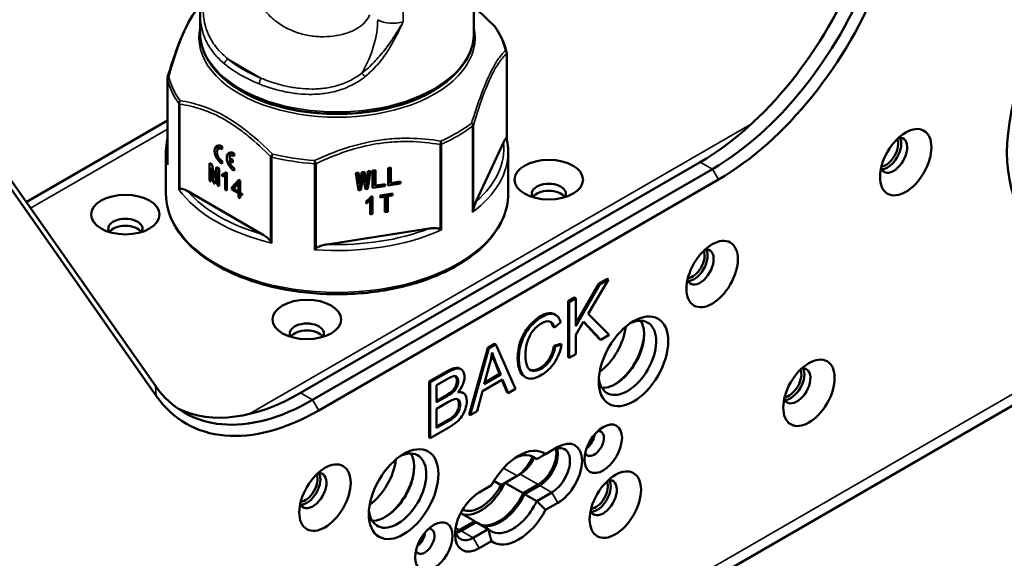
# Paper-space layout 'Sheet_1' of a CAD drawing. Header units: millimetres. Extents: x 0.8 to 58.3, y 0.8 to 58.3.
# Tile 17 of 42: x 47.4 to 51.9, y 10.9 to 13.4. Entities that reach past the tile are written whole.
import ezdxf

# ---------------------------------------------------------------- set-up
doc = ezdxf.new("R2010")
doc.units = ezdxf.units.MM
doc.layers.add('Visible (ISO)', color=7, linetype='Continuous', lineweight=50)
doc.layers.add('Visible Narrow (ISO)', color=7, linetype='Continuous', lineweight=35)

psp = doc.layouts.new('Sheet_1')

# ---------------------------------------------------------------- linework, layer by layer
at = {"layer": 'Visible (ISO)'}
for p, q in [((42.7104, 6.27898), (56.62425, 14.31215)), ((48.23485, 13.43833), (48.23485, 13.34112)), ((49.4947, 13.43833), (49.4947, 13.34112)), ((49.6454, 13.24858), (49.6454, 12.85563)), ((48.08415, 13.13103), (48.08415, 12.73797)), ((48.17876, 13.02279), (48.17876, 13.02279)), ((48.21484, 13.01386), (48.21484, 13.01386)), ((47.4345, 12.56333), (48.08415, 12.93841)), ((49.50549, 12.56654), (49.63112, 12.83722)), ((48.07737, 12.79464), (48.07737, 12.60177)), ((48.31861, 12.8084), (48.33253, 12.81644)), ((48.33584, 12.8067), (48.33584, 12.81875)), ((48.37429, 12.77626), (48.38821, 12.7843)), ((48.39151, 12.77455), (48.39151, 12.78661)), ((49.65218, 12.79464), (49.65218, 12.60177)), ((48.27795, 12.66188), (48.27795, 12.74225)), ((48.27795, 12.74225), (48.29057, 12.73496)), ((48.29952, 12.67669), (48.29057, 12.73496)), ((48.33584, 12.73839), (48.33584, 12.75044)), ((48.38455, 12.75655), (48.36774, 12.76626)), ((48.37832, 12.76015), (48.36774, 12.75405)), ((48.36774, 12.75405), (48.38455, 12.74434)), ((48.38455, 12.74434), (48.38455, 12.75655)), ((50.53618, 12.74704), (48.69667, 11.685)), ((48.28609, 12.71452), (48.29309, 12.71856)), ((48.28691, 12.71405), (48.28609, 12.71452)), ((48.28609, 12.71452), (48.28609, 12.65718)), ((48.28691, 12.71405), (48.29322, 12.7177)), ((48.28691, 12.71405), (48.29667, 12.65108)), ((48.29187, 12.71786), (48.29187, 12.72649)), ((48.30929, 12.72415), (48.30034, 12.67622)), ((48.30319, 12.64732), (48.31295, 12.69901)), ((48.30929, 12.72415), (48.32191, 12.71687)), ((48.31295, 12.69901), (48.32191, 12.70418)), ((48.31377, 12.69854), (48.31295, 12.69901)), ((48.31377, 12.69854), (48.32191, 12.70324)), ((48.31377, 12.64121), (48.31377, 12.69854)), ((48.3175, 12.70164), (48.3205, 12.71768)), ((48.32191, 12.71687), (48.32191, 12.63651)), ((48.33575, 12.68209), (48.33575, 12.69102)), ((48.33575, 12.68209), (48.34967, 12.69013)), ((48.34574, 12.6948), (48.35375, 12.69942)), ((48.35732, 12.69079), (48.34918, 12.68609)), ((48.34967, 12.69013), (48.34967, 12.69706)), ((48.35243, 12.70019), (48.35732, 12.69737)), ((48.35732, 12.69737), (48.35732, 12.61653)), ((48.39151, 12.70624), (48.39151, 12.7183)), ((48.75235, 11.65286), (50.59185, 12.7149)), ((48.95075, 12.6964), (48.96298, 12.6983)), ((48.95075, 12.6964), (48.96298, 12.61699)), ((48.95929, 12.69773), (48.964, 12.65899)), ((48.9691, 12.64802), (48.96298, 12.6983)), ((48.97901, 12.69139), (48.96901, 12.62969)), ((48.97855, 12.7007), (48.97021, 12.64819)), ((48.97855, 12.7007), (48.99078, 12.7026)), ((48.98013, 12.69157), (48.97901, 12.69139)), ((48.98411, 12.68042), (48.97901, 12.69139)), ((48.98522, 12.68059), (48.98013, 12.69157)), ((48.9876, 12.70211), (48.99403, 12.66364)), ((48.99912, 12.65266), (48.99078, 12.7026)), ((49.00635, 12.70501), (49.00023, 12.65283)), ((49.01171, 12.70584), (49.00125, 12.63468)), ((49.00635, 12.6237), (49.01858, 12.7069)), ((49.00635, 12.70501), (49.01858, 12.7069)), ((49.02803, 12.70836), (49.04082, 12.71034)), ((49.02803, 12.628), (49.02803, 12.70836)), ((49.03572, 12.70955), (49.03572, 12.64988)), ((49.04082, 12.71034), (49.04082, 12.6389)), ((49.0992, 12.71937), (49.11198, 12.72135)), ((49.0992, 12.639), (49.0992, 12.71937)), ((49.10689, 12.72056), (49.10689, 12.66089)), ((49.11198, 12.72135), (49.11198, 12.64991)), ((47.36205, 12.66639), (48.02907, 11.71746)), ((48.27795, 12.66188), (48.28609, 12.66658)), ((48.28609, 12.65718), (48.27795, 12.66188)), ((48.29667, 12.65108), (48.30478, 12.65576)), ((48.30319, 12.64732), (48.29667, 12.65108)), ((48.29952, 12.67669), (48.30034, 12.67622)), ((48.30034, 12.67622), (48.30966, 12.6816)), ((48.30826, 12.67416), (48.30731, 12.68025)), ((48.31377, 12.64121), (48.32191, 12.64591)), ((48.34918, 12.62123), (48.34918, 12.68609)), ((48.41267, 12.66541), (48.3797, 12.62946)), ((48.38825, 12.62452), (48.41104, 12.64849)), ((48.39362, 12.63749), (48.41695, 12.66294)), ((48.41877, 12.65295), (48.41104, 12.64849)), ((48.41104, 12.61136), (48.41104, 12.64849)), ((48.41267, 12.66541), (48.41877, 12.66188)), ((48.41877, 12.66188), (48.41877, 12.6069)), ((48.78019, 11.60464), (50.61969, 12.66668)), ((48.9691, 12.64802), (48.964, 12.65899)), ((48.9691, 12.64802), (48.97021, 12.64819)), ((48.9741, 12.61871), (48.98411, 12.68042)), ((48.98522, 12.68059), (48.98411, 12.68042)), ((48.98522, 12.68059), (48.99523, 12.62198)), ((48.99912, 12.65266), (48.99403, 12.66364)), ((48.99912, 12.65266), (49.00023, 12.65283)), ((49.04082, 12.6389), (49.03572, 12.64988)), ((49.04082, 12.6389), (49.08585, 12.64587)), ((49.08585, 12.63694), (49.08199, 12.64527)), ((49.08585, 12.64587), (49.08585, 12.63694)), ((49.11075, 12.65256), (49.0992, 12.65077)), ((49.15702, 12.64795), (49.0992, 12.639)), ((49.11198, 12.64991), (49.10689, 12.66089)), ((49.11198, 12.64991), (49.15702, 12.65688)), ((49.15702, 12.64795), (49.15315, 12.65628)), ((49.15702, 12.65688), (49.15702, 12.64795)), ((47.36578, 12.62033), (48.0328, 11.67139)), ((48.17815, 12.61245), (48.52137, 12.41429)), ((48.32191, 12.63651), (48.31377, 12.64121)), ((48.34918, 12.62123), (48.35732, 12.62593)), ((48.35732, 12.61653), (48.34918, 12.62123)), ((48.3797, 12.62946), (48.39362, 12.63749)), ((48.3797, 12.62147), (48.3797, 12.62946)), ((48.3797, 12.62147), (48.39221, 12.62869)), ((48.41104, 12.60337), (48.3797, 12.62147)), ((48.38825, 12.62452), (48.41104, 12.61136)), ((48.39362, 12.63017), (48.39362, 12.63749)), ((48.41877, 12.61583), (48.41104, 12.61136)), ((48.41104, 12.60337), (48.41877, 12.60784)), ((48.41104, 12.58552), (48.41104, 12.60337)), ((48.41877, 12.61498), (48.41804, 12.6154)), ((48.41877, 12.6069), (48.42854, 12.60126)), ((48.41877, 12.59891), (48.42569, 12.6029)), ((48.42854, 12.59327), (48.41877, 12.59891)), ((48.41877, 12.59891), (48.41877, 12.58105)), ((48.42496, 12.60248), (48.42496, 12.60333)), ((48.42854, 12.60126), (48.42854, 12.59327)), ((48.96901, 12.62969), (48.96121, 12.62848)), ((48.9741, 12.61871), (48.96298, 12.61699)), ((48.9741, 12.61871), (48.96901, 12.62969)), ((49.00125, 12.63468), (48.99327, 12.63344)), ((49.00635, 12.6237), (48.99523, 12.62198)), ((49.00635, 12.6237), (49.00125, 12.63468)), ((49.03959, 12.64155), (49.02803, 12.63976)), ((49.08585, 12.63694), (49.02803, 12.628)), ((49.06306, 12.59347), (49.12032, 12.60233)), ((49.09299, 12.5981), (49.09299, 12.5295)), ((49.09808, 12.58996), (49.09422, 12.59829)), ((49.12032, 12.5934), (49.11646, 12.60173)), ((49.12032, 12.60233), (49.12032, 12.5934)), ((48.41104, 12.58552), (48.41877, 12.58998)), ((48.41877, 12.58105), (48.41104, 12.58552)), ((48.99856, 12.5567), (48.99856, 12.56563)), ((49.01351, 12.57861), (49.01691, 12.57129)), ((49.01691, 12.50643), (49.01691, 12.57129)), ((49.02136, 12.58796), (49.02803, 12.58899)), ((49.02294, 12.5882), (49.02294, 12.51913)), ((49.02803, 12.58899), (49.02803, 12.50815)), ((49.06306, 12.58454), (49.06306, 12.59347)), ((49.0853, 12.58798), (49.06306, 12.58454)), ((49.0853, 12.58798), (49.08143, 12.59631)), ((49.0853, 12.51654), (49.0853, 12.58798)), ((49.12032, 12.5934), (49.09808, 12.58996)), ((49.09808, 12.58996), (49.09808, 12.51852)), ((49.02294, 12.51913), (49.01691, 12.5182)), ((49.02803, 12.50815), (49.01691, 12.50643)), ((49.02803, 12.50815), (49.02294, 12.51913)), ((49.09299, 12.5295), (49.0853, 12.52831)), ((49.09808, 12.51852), (49.0853, 12.51654)), ((49.09808, 12.51852), (49.09299, 12.5295)), ((48.81886, 12.36827), (49.28771, 12.4408)), ((50.11333, 12.20717), (50.0199, 12.04903)), ((50.06781, 12.18732), (50.10776, 12.21039)), ((50.07338, 12.18411), (50.11333, 12.20717)), ((50.11333, 12.20717), (50.10776, 12.21039)), ((50.06781, 12.18732), (49.96278, 12.00557)), ((49.96278, 11.99272), (50.07338, 12.18411)), ((50.07338, 12.18411), (50.06781, 12.18732)), ((49.92774, 12.10645), (49.95721, 12.12347)), ((49.92774, 11.84929), (49.92774, 12.10645)), ((49.93331, 12.10324), (49.92774, 12.10645)), ((49.93331, 12.10324), (49.96278, 12.12025)), ((49.93331, 11.84607), (49.93331, 12.10324)), ((49.96278, 12.12025), (49.95721, 12.12347)), ((49.96278, 12.12025), (49.96278, 11.99272)), ((49.89442, 12.01027), (49.8654, 11.98562)), ((49.86597, 12.04659), (49.87154, 12.04337)), ((49.99924, 12.0143), (49.96278, 11.9522)), ((49.99826, 12.01263), (50.07297, 11.93314)), ((50.07854, 11.92992), (49.99924, 12.0143)), ((50.0199, 12.04903), (50.11743, 11.95238)), ((49.8654, 11.98562), (49.85983, 11.98883)), ((49.96278, 11.9522), (49.96278, 11.86309)), ((50.07854, 11.92992), (50.07297, 11.93314)), ((50.11743, 11.95238), (50.07854, 11.92992)), ((49.55782, 11.89288), (49.47229, 11.58634)), ((49.47786, 11.58312), (49.56339, 11.88967)), ((49.55782, 11.89288), (49.58957, 11.91121)), ((49.56339, 11.88967), (49.55782, 11.89288)), ((49.56339, 11.88967), (49.59514, 11.908)), ((49.59514, 11.908), (49.58957, 11.91121)), ((49.59514, 11.908), (49.68629, 11.70346)), ((49.89265, 11.9106), (49.86318, 11.90218)), ((49.86318, 11.90218), (49.86874, 11.89896)), ((49.86874, 11.89896), (49.89822, 11.90738)), ((49.89822, 11.90738), (49.89265, 11.9106)), ((49.58881, 11.83043), (49.61206, 11.77263)), ((49.61762, 11.76942), (49.59438, 11.82722)), ((49.93331, 11.84607), (49.92774, 11.84929)), ((49.96278, 11.86309), (49.93331, 11.84607)), ((49.28802, 11.73711), (49.37157, 11.78535)), ((49.29358, 11.73389), (49.37714, 11.78213)), ((49.42903, 11.79771), (49.4346, 11.7945)), ((49.56658, 11.81538), (49.54212, 11.72582)), ((49.28802, 11.47994), (49.28802, 11.73711)), ((49.29358, 11.73389), (49.28802, 11.73711)), ((49.36757, 11.74626), (49.32306, 11.72056)), ((49.62674, 11.74696), (49.53361, 11.6932)), ((49.54212, 11.72582), (49.61762, 11.76942)), ((49.54421, 11.73346), (49.61206, 11.77263)), ((49.61762, 11.76942), (49.61206, 11.77263)), ((49.62332, 11.74499), (49.64715, 11.68729)), ((49.65272, 11.68407), (49.62674, 11.74696)), ((49.7282, 11.75923), (49.73377, 11.75602)), ((49.29358, 11.47673), (49.29358, 11.73389)), ((49.32306, 11.72056), (49.32306, 11.64285)), ((49.53361, 11.6932), (49.50915, 11.60119)), ((49.68629, 11.70346), (49.65272, 11.68407)), ((49.32306, 11.64928), (49.36565, 11.67387)), ((49.32306, 11.64285), (49.37121, 11.67066)), ((49.4407, 11.6875), (49.44626, 11.68429)), ((49.65272, 11.68407), (49.64715, 11.68729)), ((49.37456, 11.64224), (49.32306, 11.6125)), ((49.32306, 11.6125), (49.32306, 11.52409)), ((49.50915, 11.60119), (49.47786, 11.58312)), ((49.32306, 11.53052), (49.37294, 11.55932)), ((49.32306, 11.52409), (49.37851, 11.55611)), ((49.47786, 11.58312), (49.47229, 11.58634)), ((49.37851, 11.52576), (49.29358, 11.47673)), ((49.29358, 11.47673), (49.28802, 11.47994)), ((49.88089, 11.4365), (49.82444, 11.4039)), ((49.78346, 11.38024), (49.75562, 11.39632)), ((49.61932, 11.26137), (49.69298, 11.30389)), ((49.6373, 11.27175), (49.7069, 11.31193)), ((49.57544, 11.26014), (49.51899, 11.22755)), ((49.58686, 11.28011), (49.61932, 11.26137)), ((49.6373, 11.27175), (49.72082, 11.22353)), ((49.72082, 11.22353), (49.79042, 11.26371)), ((49.79738, 11.25969), (49.72778, 11.21951)), ((49.72778, 11.21951), (49.78346, 11.18737)), ((49.78346, 11.18737), (49.85305, 11.22755)), ((49.82444, 11.14674), (49.88089, 11.17933)), ((49.49811, 11.09495), (49.4336, 11.13219)), ((49.42851, 11.05477), (49.49811, 11.09495)), ((49.50507, 11.09093), (49.43547, 11.05075)), ((49.49115, 11.0186), (49.56074, 11.05878)), ((49.56074, 11.05879), (49.50507, 11.09093)), ((49.51899, 10.97038), (49.57544, 11.00298))]:
    psp.add_line(p, q, dxfattribs=at)
for centre, start, end in [((49.57467, 13.35857), 35.49637, 44.39165), ((49.62571, 13.24858), 0, 13.04612), ((48.10384, 13.13103), 163.4589, 180)]:
    psp.add_arc(centre, 0.01969, start, end, dxfattribs=at)
for centre, major_axis, ratio, start_param, end_param in [((50.53618, 13.71141), (-0.59055, -1.02286), 0.5773503, 0.7853982, 1.8325957), ((50.59185, 13.67926), (0.59055, 1.02286), 0.5773503, 3.9269908, 4.9741884), ((50.61969, 13.66319), (0.61024, 1.05696), 0.5773503, 3.9269908, 4.9741884), ((52.53235, 13.12804), (-0.41339, -0.71601), 0.5773503, 4.9741884, 7.0685835), ((48.33584, 12.77857), (-0.02461, 0.04262), 0.5773503, 5.4977871, 8.6393798), ((48.34976, 12.78661), (-0.02461, 0.04262), 0.5773503, 0.2867566, 0.8236386), ((49.62523, 12.85349), (0.02017, 0.00214), 0.2170596, 0.0249557, 0.2356285), ((51.42595, 12.77857), (-0.04429, -0.07671), 0.5773503, 5.8794706, 9.8284926), ((51.39115, 12.79866), (0.03937, 0.06819), 0.5773503, 3.535879, 5.888899), ((51.39811, 12.79464), (0.04429, 0.07671), 0.5773503, 3.4612799, 5.963498), ((48.33584, 12.77857), (-0.01722, 0.02983), 0.5773503, 5.4977871, 8.6393798), ((48.34976, 12.78661), (-0.01722, 0.02983), 0.5773503, 6.1060327, 6.2831853), ((48.39151, 12.74643), (-0.02461, 0.04262), 0.5773503, 5.4977871, 8.6393798), ((48.39151, 12.74643), (-0.01722, 0.02983), 0.5773503, 5.4977871, 6.8496969), ((48.40543, 12.75446), (-0.02461, 0.04262), 0.5773503, 0.2867566, 0.8236386), ((48.40543, 12.75446), (-0.01722, 0.02983), 0.5773503, 6.1060327, 6.2831853), ((48.86475, 12.81072), (-0.31494, 0), 0.5773503, 0.0557778, 0.0557808), ((48.86479, 12.81072), (-0.31498, 0), 0.5773503, 0.0557778, 0.0557808), ((48.10432, 12.7359), (0.00323, -0.02741), 0.7264153, 4.5515649, 4.6829362), ((48.39151, 12.74643), (-0.01722, 0.02983), 0.5773503, 1.0042847, 2.3561945), ((48.40543, 12.75446), (-0.02461, 0.04262), 0.5773503, 1.0360134, 1.1856612), ((49.83913, 12.60177), (0.07874, 0), 0.5773503, 5.9218182, 9.7861451), ((48.15529, 12.62609), (0.02007, 0.0064), 0.1496438, 2.3166379, 2.7066497), ((49.83913, 12.56962), (-0.07874, 0), 0.5773503, 3.5029598, 5.9218182), ((49.83913, 12.56962), (0.07874, 0), 0.5773503, 0.3613671, 2.7802255), ((49.47243, 12.52425), (-0.0127, -0.02492), 0.6263892, 1.6044471, 1.9944589), ((47.89042, 12.44104), (0.07874, 0), 0.5773503, 5.9218182, 9.7861451), ((47.89042, 12.4089), (-0.07874, 0), 0.5773503, 3.5029598, 5.9218182), ((47.89042, 12.4089), (0.07874, 0), 0.5773503, 0.3613671, 2.7802255), ((49.33319, 12.44386), (0.01995, -0.01291), 0.0644588, 5.0231395, 5.4131509), ((48.57274, 12.38507), (0.01727, -0.02167), 0.4658993, 4.4527565, 4.8427678), ((48.76294, 12.35565), (-0.0193, -0.0178), 0.277969, 1.190078, 1.5800898), ((50.53511, 12.26424), (-0.04429, -0.07671), 0.5773503, 5.8794706, 9.8284926), ((50.50031, 12.28433), (0.03937, 0.06819), 0.5773503, 3.535879, 5.888899), ((50.50727, 12.28032), (0.04429, 0.07671), 0.5773503, 3.4612799, 5.963498), ((49.48327, 11.18712), (0.37898, 0.86134), 0.2047031, 0.0285909, 0.272241), ((48.31124, 8.45399), (1.53459, 3.55832), 0.0808049, 0.010077, 0.1080996), ((49.48884, 11.1839), (0.37898, 0.86134), 0.2047031, 0.0285909, 0.272241), ((49.65691, 11.46213), (0.1869, 0.55094), 0.1981275, 6.0264799, 6.2918974), ((49.65135, 11.46535), (0.1869, 0.55094), 0.1981275, 6.0264799, 6.2163792), ((50.20104, 11.84635), (-0.0935, -0.16195), 0.5773503, 5.5981834, 10.1097799), ((50.14536, 11.8785), (0.0935, 0.16195), 0.5773503, 3.4439057, 5.9808722), ((48.72558, 11.95886), (0.07874, 0), 0.5773503, 5.9218182, 9.7861451), ((48.72558, 11.92671), (-0.07874, 0), 0.5773503, 3.5029598, 5.9218182), ((48.72558, 11.92671), (0.07874, 0), 0.5773503, 0.3613671, 2.7802255), ((50.92466, 11.47951), (-1.18052, 0.45172), 0.3445961, 6.1934019, 6.3253398), ((50.05489, 11.93073), (-0.09843, -0.17048), 0.5773503, 0.9151708, 2.2264219), ((50.1384, 11.88251), (0.09843, 0.17048), 0.5773503, 3.9523141, 5.4724638), ((50.42176, 12.12079), (-0.67467, -0.32997), 0.4390944, 5.9299032, 6.0716407), ((49.36498, 11.87301), (0.08506, 0.32674), 0.6209235, 4.6976452, 4.8678723), ((51.97246, 16.46689), (2.24148, 4.70913), 0.0870236, 3.0701943, 3.1346732), ((50.98053, 11.71777), (-0.04429, -0.07671), 0.5773503, 5.8794706, 9.8284926), ((50.94573, 11.73786), (0.03937, 0.06819), 0.5773503, 3.535879, 5.888899), ((50.95269, 11.73384), (0.04429, 0.07671), 0.5773503, 3.4612799, 5.963498), ((49.28794, 11.61096), (0.12033, 0.15248), 0.2946493, 5.9258393, 6.21606), ((49.29351, 11.60774), (-0.12033, -0.15248), 0.2946493, 2.7842466, 3.0744674), ((51.97803, 16.46368), (2.24148, 4.70913), 0.0870236, 3.0701943, 3.1663027), ((51.37847, 14.67951), (1.64239, 2.92442), 0.0989076, 3.1770303, 3.306779), ((48.75235, 12.61722), (-0.59055, -1.02286), 0.5773503, 6.0213859, 7.0685835), ((49.26008, 11.76554), (0.15459, -0.03848), 0.6272455, 5.8919277, 6.1619887), ((49.26564, 11.76233), (-0.15459, 0.03848), 0.6272455, 2.750335, 3.0203961), ((49.07366, 11.09197), (-0.36767, -0.59516), 0.1882545, 3.1472003, 3.2716009), ((48.78019, 12.60115), (-0.61024, -1.05696), 0.5773503, 6.0213859, 7.0685835), ((48.69667, 12.64937), (-0.59055, -1.02286), 0.5773503, 0.0471579, 0.7853982), ((49.22147, 11.46692), (-0.19773, -0.188), 0.1498047, 3.3785753, 3.6975981), ((49.28131, 11.3892), (0.13916, 0.26614), 0.2270131, 6.203457, 6.467202), ((49.27574, 11.39241), (0.13916, 0.26614), 0.2270131, 6.203457, 6.2265594), ((49.2932, 11.49174), (0.12384, 0.16545), 0.2839563, 5.9205864, 6.2322368), ((49.07923, 11.08875), (0.36767, 0.59516), 0.1882545, 6.2462771, 6.4692376), ((49.29877, 11.48852), (-0.12384, -0.16545), 0.2839563, 2.7789938, 3.0906442), ((39.88974, 0.99048), (9.56069, 10.69079), 0.0435415, 6.2345356, 6.2824262), ((48.2501, 11.34306), (1.20854, 0.32904), 0.2639968, 6.1063444, 6.2114332), ((49.07094, 12.17475), (-0.33781, 0.62472), 0.3333304, 3.309444, 3.4403209), ((48.96553, 11.63043), (0.45628, -0.01149), 0.3040432, 5.9334523, 6.0630463), ((48.9711, 11.62722), (-0.45628, 0.01149), 0.3040432, 2.7918597, 2.9214536), ((49.34147, 11.60075), (-0.10898, -0.05489), 0.67783, 1.9270885, 2.2484578), ((48.93005, 11.56269), (0.51391, 0.04197), 0.2795762, 5.7496926, 5.9185973), ((50.04793, 11.45257), (-0.0315, -0.05455), 0.5773503, 5.8980868, 9.8098765), ((49.88089, 11.30791), (0.07874, 0.13638), 0.5773503, 3.9269918, 7.0685754), ((50.00617, 11.47668), (-0.0315, -0.05455), 0.5773503, 0.938282, 2.2033106), ((49.99921, 11.48069), (0.0315, 0.05455), 0.5773503, 4.4179801, 5.0067978), ((49.14316, 11.23559), (-0.0935, -0.16195), 0.5773503, 5.5981834, 10.1097799), ((49.69994, 11.20344), (0.11811, 0.20458), 0.5773503, 6.2275088, 7.9096582), ((49.79042, 11.36015), (0.05906, 0.10229), 0.5773503, 3.9269908, 5.7241954), ((49.79738, 11.35613), (-0.05906, -0.10229), 0.5773503, 0.7853982, 2.65071), ((49.85305, 11.32399), (0.05906, 0.10229), 0.5773503, 3.9269908, 7.0685843), ((48.99701, 11.31997), (-0.09843, -0.17048), 0.5773503, 0.9151708, 2.2264219), ((49.08749, 11.26773), (0.0935, 0.16195), 0.5773503, 3.4439057, 5.9808722), ((49.69298, 11.40033), (0.05906, 0.10229), 0.5773503, 3.9269908, 4.9503462), ((49.7069, 11.40837), (-0.05906, -0.10229), 0.5773503, 0.7853982, 1.6889377), ((49.08053, 11.27175), (0.09843, 0.17048), 0.5773503, 3.9523141, 5.4724638), ((48.75342, 11.23559), (-0.04429, -0.07671), 0.5773503, 5.8794706, 9.8284926), ((48.71862, 11.25568), (0.03937, 0.06819), 0.5773503, 3.535879, 5.888899), ((48.72558, 11.25166), (0.04429, 0.07671), 0.5773503, 3.4612799, 5.963498), ((50.08968, 11.20344), (-0.04429, -0.07671), 0.5773503, 5.8794706, 9.8284926), ((50.06185, 11.21951), (0.04429, 0.07671), 0.5773503, 3.4612799, 5.963498), ((49.52595, 11.30389), (-0.08858, -0.15343), 0.5773503, 0.0542404, 1.6264668), ((49.52595, 11.30389), (-0.09843, -0.17048), 0.5773503, 0.1418971, 1.7126934), ((50.05489, 11.22353), (0.03937, 0.06819), 0.5773503, 3.535879, 5.888899), ((49.51899, 11.09897), (-0.07874, -0.13638), 0.5773503, 3.9269918, 7.0685754), ((49.60946, 11.25568), (-0.09843, -0.17048), 0.5773503, 0.1418308, 1.7126934), ((49.61642, 11.25166), (-0.09843, -0.17048), 0.5773503, 0.141905, 1.7127013), ((49.69994, 11.20344), (-0.11811, -0.20458), 0.5773503, 6.2275088, 7.9096582), ((49.26844, 11.00253), (-0.0315, -0.05455), 0.5773503, 5.8980868, 9.8098765), ((49.60946, 11.25568), (-0.09843, -0.17048), 0.5773503, 6.1412883, 6.2053716), ((49.22668, 11.02664), (-0.0315, -0.05455), 0.5773503, 0.938282, 2.2033106), ((49.21972, 11.03066), (0.0315, 0.05455), 0.5773503, 4.4179801, 5.0067978), ((49.49115, 11.11504), (-0.05906, -0.10229), 0.5773503, 5.6530481, 7.0685843), ((49.42851, 11.1512), (0.05906, 0.10229), 0.5773503, 3.7005825, 3.9269908), ((49.43547, 11.14719), (-0.05906, -0.10229), 0.5773503, 0.4908827, 0.7853986)]:
    psp.add_ellipse(centre, major_axis=major_axis, ratio=ratio, start_param=start_param, end_param=end_param, dxfattribs=at)
for centre, major_axis in [((51.48163, 12.74643), (0.08366, 0.14491)), ((49.83913, 12.66606), (-0.15748, 0)), ((47.89042, 12.50533), (-0.15748, 0)), ((50.59078, 12.2321), (-0.08366, -0.14491)), ((48.72558, 12.02315), (0.15748, 0)), ((50.22888, 11.83028), (0.11319, 0.19605)), ((51.03621, 11.68562), (0.08366, 0.14491)), ((50.08968, 11.42846), (0.06102, 0.1057)), ((49.171, 11.21951), (0.11319, 0.19605)), ((48.8091, 11.20344), (0.08366, 0.14491)), ((50.14536, 11.17129), (0.08366, 0.14491)), ((49.3102, 10.97842), (0.06102, 0.1057))]:
    psp.add_ellipse(centre, major_axis=major_axis, ratio=0.5773503, dxfattribs=at)
for points, knots in [([(48.08504, 13.13686), (48.0997, 13.18623), (48.11494, 13.23314), (48.15626, 13.34412), (48.18348, 13.39929), (48.21852, 13.44809), (48.2271, 13.45839), (48.23566, 13.46726)], [0.0006839, 0.0006839, 0.0006839, 0.0006839, 0.4623215, 0.4623215, 1.2266678, 1.2266678, 1.4738692, 1.4738692, 1.4738692, 1.4738692]), ([(49.4913, 13.46283), (49.50722, 13.44961), (49.52295, 13.43573), (49.55539, 13.40566), (49.57212, 13.3893), (49.58862, 13.37245)], [0.41444036, 0.41444036, 0.41444036, 0.41444036, 0.58851857, 0.58851857, 0.77877423, 0.77877423, 0.77877423, 0.77877423]), ([(49.64489, 13.25302), (49.64301, 13.26112), (49.64078, 13.26918), (49.6356, 13.28519), (49.63266, 13.29314), (49.62609, 13.30892), (49.62246, 13.31674), (49.61452, 13.33224), (49.61021, 13.33991), (49.60094, 13.35509), (49.59598, 13.36259), (49.59069, 13.37)], [0.9183899, 0.9183899, 0.9183899, 0.9183899, 0.96991296, 0.96991296, 1.02143602, 1.02143602, 1.07295908, 1.07295908, 1.12448214, 1.12448214, 1.17600521, 1.17600521, 1.17600521, 1.17600521]), ([(48.23485, 13.34112), (48.23485, 13.30229), (48.24514, 13.26354), (48.28508, 13.18938), (48.31538, 13.15409), (48.39352, 13.09019), (48.44196, 13.06182), (48.55148, 13.01552), (48.6126, 12.99765), (48.74112, 12.97415), (48.80848, 12.96849), (48.94277, 12.96985), (49.00969, 12.97685), (49.13655, 13.00288), (49.19647, 13.02191), (49.30339, 13.0704), (49.35035, 13.09987), (49.42611, 13.16667), (49.45501, 13.204), (49.48729, 13.27518), (49.4947, 13.30813), (49.4947, 13.34112)], [3.9269908, 3.9269908, 3.9269908, 3.9269908, 4.2284613, 4.2284613, 4.5417031, 4.5417031, 4.8658333, 4.8658333, 5.1910132, 5.1910132, 5.5153053, 5.5153053, 5.8392428, 5.8392428, 6.1636164, 6.1636164, 6.488866, 6.488866, 6.812445, 6.812445, 7.0685835, 7.0685835, 7.0685835, 7.0685835]), ([(48.08415, 12.85563), (48.08412, 12.85549), (48.08409, 12.85535), (48.07962, 12.83518), (48.07737, 12.81491), (48.07737, 12.79464)], [3.79873376, 3.79873376, 3.79873376, 3.79873376, 3.79960466, 3.79960466, 3.92699082, 3.92699082, 3.92699082, 3.92699082]), ([(49.63112, 12.83722), (49.63311, 12.84153), (49.6353, 12.84587), (49.63957, 12.85298), (49.64165, 12.85588), (49.64384, 12.85683), (49.64432, 12.85686), (49.64473, 12.85659)], [0.52533987, 0.52533987, 0.52533987, 0.52533987, 0.58413685, 0.58413685, 0.64293383, 0.64293383, 0.65785984, 0.65785984, 0.65785984, 0.65785984]), ([(49.65218, 12.79464), (49.65218, 12.79873), (49.65209, 12.80282), (49.65172, 12.81099), (49.65145, 12.81508), (49.65072, 12.82324), (49.65027, 12.82732), (49.64918, 12.83546), (49.64854, 12.83952), (49.64709, 12.84764), (49.64628, 12.85169), (49.64537, 12.85573)], [0.78539816, 0.78539816, 0.78539816, 0.78539816, 0.81109342, 0.81109342, 0.83678867, 0.83678867, 0.86248392, 0.86248392, 0.88817918, 0.88817918, 0.91387443, 0.91387443, 0.91387443, 0.91387443]), ([(48.35243, 12.70019), (48.35188, 12.69961), (48.35077, 12.69846), (48.34896, 12.69695), (48.34705, 12.69555), (48.345, 12.69436), (48.34287, 12.69326), (48.3406, 12.69238), (48.33824, 12.69158), (48.33658, 12.69121), (48.33575, 12.69102)], [0, 0, 0, 0, 0.1219256, 0.2435404, 0.3665212, 0.4901993, 0.6153051, 0.7416867, 0.8699342, 1, 1, 1, 1]), ([(48.35732, 12.69167), (48.35724, 12.69164), (48.35601, 12.69128), (48.35351, 12.69066), (48.35097, 12.69031), (48.34967, 12.69013)], [0.45349903, 0.45349903, 0.45349903, 0.45349903, 0.46982636, 0.72714039, 1, 1, 1, 1]), ([(48.33575, 12.68209), (48.33705, 12.68227), (48.33959, 12.68263), (48.34313, 12.6835), (48.34634, 12.68458), (48.34825, 12.6856), (48.34918, 12.68609)], [0, 0, 0, 0, 0.2728596, 0.5301736, 0.7720183, 1, 1, 1, 1]), ([(48.07737, 12.60177), (48.07737, 12.55325), (48.09036, 12.50482), (48.14083, 12.41224), (48.179, 12.36823), (48.27722, 12.28875), (48.33787, 12.25353), (48.47493, 12.19612), (48.55136, 12.17397), (48.71206, 12.14491), (48.79628, 12.13797), (48.96416, 12.1399), (49.04778, 12.14875), (49.20621, 12.18141), (49.28098, 12.20523), (49.41425, 12.26576), (49.47271, 12.30247), (49.56692, 12.38547), (49.60279, 12.43177), (49.64297, 12.51997), (49.65218, 12.56085), (49.65218, 12.60177)], [3.9269908, 3.9269908, 3.9269908, 3.9269908, 4.2319431, 4.2319431, 4.5467294, 4.5467294, 4.87012, 4.87012, 5.1942465, 5.1942465, 5.51766, 5.51766, 5.8407961, 5.8407961, 6.1642838, 6.1642838, 6.4884769, 6.4884769, 6.8113871, 6.8113871, 7.0685835, 7.0685835, 7.0685835, 7.0685835]), ([(48.14096, 12.62395), (48.14207, 12.62446), (48.14338, 12.6247), (48.14938, 12.62502), (48.15506, 12.62333), (48.16671, 12.61868), (48.17269, 12.6156), (48.17815, 12.61245)], [-0.65910294, -0.65910294, -0.65910294, -0.65910294, -0.64417694, -0.64417694, -0.58537995, -0.58537995, -0.52658297, -0.52658297, -0.52658297, -0.52658297]), ([(49.02136, 12.58796), (49.0206, 12.58694), (49.01909, 12.58492), (49.01661, 12.58198), (49.01401, 12.57908), (49.01121, 12.57627), (49.0083, 12.57349), (49.00519, 12.57081), (49.00197, 12.56816), (48.99971, 12.56648), (48.99856, 12.56563)], [0, 0, 0, 0, 0.1219256, 0.2435404, 0.3665212, 0.4901993, 0.6153051, 0.7416867, 0.8699342, 1, 1, 1, 1]), ([(48.99856, 12.5567), (49.00035, 12.55791), (49.00381, 12.56027), (49.00865, 12.56393), (49.01304, 12.56755), (49.01565, 12.57007), (49.01691, 12.57129)], [0, 0, 0, 0, 0.2728596, 0.5301736, 0.7720183, 1, 1, 1, 1]), ([(49.49188, 12.52725), (49.49228, 12.52927), (49.49276, 12.53129), (49.49496, 12.53981), (49.49704, 12.54588), (49.5013, 12.55715), (49.50349, 12.56223), (49.50549, 12.56654)], [0.0209424, 0.0209424, 0.0209424, 0.0209424, 0.03586841, 0.03586841, 0.09466539, 0.09466539, 0.15346237, 0.15346237, 0.15346237, 0.15346237]), ([(49.28771, 12.4408), (49.29516, 12.44195), (49.30333, 12.44285), (49.31924, 12.44323), (49.327, 12.44284), (49.33521, 12.44033), (49.33699, 12.43961), (49.3385, 12.43869)], [-0.15346237, -0.15346237, -0.15346237, -0.15346237, -0.09466539, -0.09466539, -0.03586841, -0.03586841, -0.0209424, -0.0209424, -0.0209424, -0.0209424]), ([(48.52137, 12.41429), (48.52682, 12.41114), (48.5328, 12.40732), (48.54445, 12.39852), (48.55013, 12.39365), (48.55614, 12.38639), (48.55744, 12.38465), (48.55855, 12.38286)], [-0.15346237, -0.15346237, -0.15346237, -0.15346237, -0.09466539, -0.09466539, -0.03586841, -0.03586841, -0.0209424, -0.0209424, -0.0209424, -0.0209424]), ([(48.76807, 12.35045), (48.76958, 12.35183), (48.77136, 12.3531), (48.77957, 12.35815), (48.78733, 12.36094), (48.80324, 12.36548), (48.81141, 12.36712), (48.81886, 12.36827)], [-0.65910294, -0.65910294, -0.65910294, -0.65910294, -0.64417694, -0.64417694, -0.58537995, -0.58537995, -0.52658297, -0.52658297, -0.52658297, -0.52658297]), ([(49.78346, 11.38024), (49.77942, 11.38408), (49.77508, 11.38736), (49.75817, 11.39713), (49.74252, 11.40046), (49.71251, 11.39749), (49.69881, 11.39338), (49.68539, 11.38715)], [0.30722441, 0.30722441, 0.30722441, 0.30722441, 0.37668672, 0.37668672, 0.56503248, 0.56503248, 0.70629494, 0.70629494, 0.70629494, 0.70629494]), ([(49.56074, 11.05878), (49.56478, 11.05495), (49.56911, 11.05167), (49.58603, 11.0419), (49.60168, 11.03857), (49.63598, 11.04196), (49.65462, 11.04869), (49.68958, 11.06887), (49.70822, 11.08367), (49.74252, 11.11987), (49.75817, 11.14128), (49.77509, 11.17058), (49.77942, 11.17886), (49.78346, 11.18737)], [1.81397873, 1.81397873, 1.81397873, 1.81397873, 1.88344104, 1.88344104, 2.07178679, 2.07178679, 2.26013255, 2.26013255, 2.44848047, 2.44848047, 2.63682838, 2.63682838, 2.70629821, 2.70629821, 2.70629821, 2.70629821])]:
    psp.add_open_spline(points, degree=3, knots=knots, dxfattribs=at)
for points in [[(49.58873, 13.37234), (49.58873, 13.37234), (49.58873, 13.37234), (49.58873, 13.37234)], [(48.08497, 13.13663), (48.08497, 13.13664), (48.08497, 13.13664), (48.08497, 13.13664)], [(49.80089, 12.0376), (49.78114, 12.0262), (49.76321, 12.01059), (49.74681, 11.99076)], [(49.75237, 11.98755), (49.76878, 12.00737), (49.78671, 12.02298), (49.80646, 12.03439)], [(49.86597, 12.04659), (49.86321, 12.04818), (49.86024, 12.04943), (49.85706, 12.05033)], [(49.86263, 12.04711), (49.87786, 12.04281), (49.88834, 12.03044), (49.89442, 12.01027)], [(49.74681, 11.99076), (49.7304, 11.97094), (49.71779, 11.94858), (49.70898, 11.92349)], [(49.71455, 11.92028), (49.72336, 11.94536), (49.73597, 11.96773), (49.75237, 11.98755)], [(49.80585, 12.00492), (49.78868, 11.995), (49.7744, 11.98202), (49.76286, 11.96589)], [(49.70898, 11.92349), (49.70017, 11.89841), (49.69576, 11.87253), (49.69576, 11.84587)], [(49.70133, 11.84265), (49.70133, 11.86932), (49.70574, 11.89519), (49.71455, 11.92028)], [(49.86318, 11.90218), (49.85907, 11.87806), (49.85133, 11.85727), (49.83994, 11.83981)], [(49.84551, 11.8366), (49.85689, 11.85406), (49.86464, 11.87484), (49.86874, 11.89896)], [(49.89822, 11.90738), (49.89199, 11.87572), (49.8809, 11.84809), (49.86479, 11.82406)], [(49.57697, 11.86186), (49.58009, 11.85262), (49.58408, 11.8422), (49.58881, 11.83043)], [(49.59438, 11.82722), (49.58733, 11.84476), (49.58192, 11.85932), (49.57858, 11.87142)], [(49.69576, 11.84587), (49.69576, 11.82131), (49.69956, 11.80052), (49.70746, 11.78368)], [(49.71303, 11.78047), (49.70513, 11.79731), (49.70133, 11.81809), (49.70133, 11.84265)], [(49.73171, 11.86037), (49.73171, 11.83844), (49.73445, 11.8209), (49.73992, 11.80775)], [(49.83994, 11.83981), (49.82839, 11.8221), (49.81441, 11.80859), (49.798, 11.79912)], [(49.80357, 11.7959), (49.81998, 11.80538), (49.83395, 11.81888), (49.84551, 11.8366)], [(49.41244, 11.80105), (49.40211, 11.80035), (49.38859, 11.79517), (49.37157, 11.78535)], [(49.37714, 11.78213), (49.39415, 11.79196), (49.40767, 11.79713), (49.418, 11.79783)], [(49.42903, 11.79771), (49.42438, 11.8004), (49.41885, 11.80148), (49.41244, 11.80105)], [(49.418, 11.79783), (49.42833, 11.79854), (49.43639, 11.79529), (49.44216, 11.78775)], [(49.44216, 11.78775), (49.44793, 11.7802), (49.45097, 11.77073), (49.45097, 11.75898)], [(49.73992, 11.80775), (49.74539, 11.79459), (49.75405, 11.78748), (49.76572, 11.78612)], [(49.76016, 11.78933), (49.75714, 11.78969), (49.75433, 11.79042), (49.75172, 11.79154)], [(49.798, 11.79912), (49.78433, 11.79122), (49.77172, 11.78798), (49.76016, 11.78933)], [(49.76572, 11.78612), (49.77729, 11.78477), (49.7899, 11.78801), (49.80357, 11.7959)], [(49.86479, 11.82406), (49.84869, 11.80003), (49.82909, 11.78152), (49.806, 11.76819)], [(49.40144, 11.76211), (49.39476, 11.76073), (49.38352, 11.75547), (49.36757, 11.74626)], [(49.41658, 11.7575), (49.41299, 11.76196), (49.40798, 11.76345), (49.40144, 11.76211)], [(49.40978, 11.76208), (49.41021, 11.76166), (49.41062, 11.76121), (49.41102, 11.76072)], [(49.41639, 11.74141), (49.41639, 11.73228), (49.41441, 11.72378), (49.41061, 11.71562)], [(49.41618, 11.7124), (49.41998, 11.72056), (49.42195, 11.72907), (49.42195, 11.73819)], [(49.45097, 11.75898), (49.45097, 11.74793), (49.44839, 11.73609), (49.44326, 11.72345)], [(49.39378, 11.69299), (49.38798, 11.68764), (49.37871, 11.68141), (49.36565, 11.67387)], [(49.44326, 11.72345), (49.43806, 11.71065), (49.43016, 11.69837), (49.41983, 11.68644)], [(49.37121, 11.67066), (49.38428, 11.6782), (49.39355, 11.68443), (49.39935, 11.68978)], [(49.42119, 11.60967), (49.41821, 11.6016), (49.41456, 11.59476), (49.41004, 11.58892)], [(49.41561, 11.58571), (49.42013, 11.59154), (49.42378, 11.59838), (49.42676, 11.60646)], [(49.42565, 11.63396), (49.42565, 11.62572), (49.42413, 11.61765), (49.42119, 11.60967)], [(49.42676, 11.60646), (49.4297, 11.61443), (49.43122, 11.6225), (49.43122, 11.63075)], [(49.393, 11.5721), (49.38904, 11.56897), (49.38236, 11.56476), (49.37294, 11.55932)], [(49.37851, 11.55611), (49.38792, 11.56154), (49.39461, 11.56575), (49.39856, 11.56889)]]:
    psp.add_open_spline(points, degree=3, dxfattribs=at)
for points, weights in [([(49.82444, 11.4039), (49.80318, 11.39163), (49.78346, 11.38024)], [0.999999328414, 0.999999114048, 0.999999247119]), ([(49.82444, 11.14674), (49.80317, 11.1684), (49.78346, 11.18737)], [0.999999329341, 0.999999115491, 0.999999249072]), ([(49.57544, 11.00298), (49.56731, 11.03222), (49.56074, 11.05878)], [0.999999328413, 0.999999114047, 0.999999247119])]:
    psp.add_rational_spline(points, weights, degree=2, dxfattribs=at)
at = {"layer": 'Visible Narrow (ISO)'}
for p, q in [((42.74301, 6.35107), (56.65687, 14.38424)), ((49.16894, 13.61978), (49.16894, 13.39231)), ((49.64473, 12.85659), (49.64473, 13.24564)), ((48.51742, 13.13181), (48.36305, 13.22094)), ((48.08433, 13.12952), (48.08433, 12.73436)), ((48.13668, 12.62155), (48.13668, 13.01671)), ((48.14096, 13.013), (48.14096, 12.62395)), ((48.4581, 11.58745), (50.77474, 12.92496)), ((49.49188, 12.9163), (49.49188, 12.52725)), ((48.08415, 12.89846), (47.45447, 12.53492)), ((49.48846, 12.51714), (49.48846, 12.9123)), ((49.3385, 12.43869), (49.3385, 12.82775)), ((49.34542, 12.82972), (49.34542, 12.43456)), ((48.55855, 12.38286), (48.55855, 12.77191)), ((48.56497, 12.76944), (48.56497, 12.37428)), ((48.76037, 12.34405), (48.76037, 12.73921)), ((48.76807, 12.7395), (48.76807, 12.35045)), ((50.59185, 12.7149), (50.53618, 12.74704)), ((50.61969, 12.66668), (50.59185, 12.7149)), ((49.80646, 12.03439), (49.80089, 12.0376)), ((49.86263, 12.04711), (49.85706, 12.05033)), ((49.75237, 11.98755), (49.74681, 11.99076)), ((49.71455, 11.92028), (49.70898, 11.92349)), ((49.59438, 11.82722), (49.58881, 11.83043)), ((49.70133, 11.84265), (49.69576, 11.84587)), ((49.84551, 11.8366), (49.83994, 11.83981)), ((49.37714, 11.78213), (49.37157, 11.78535)), ((49.418, 11.79783), (49.41244, 11.80105)), ((49.71303, 11.78047), (49.70746, 11.78368)), ((49.76572, 11.78612), (49.76016, 11.78933)), ((49.80357, 11.7959), (49.798, 11.79912)), ((49.41658, 11.7575), (49.41102, 11.76072)), ((49.42195, 11.73819), (49.41639, 11.74141)), ((48.0328, 11.67139), (48.02907, 11.71746)), ((49.39935, 11.68978), (49.39378, 11.69299)), ((49.41618, 11.7124), (49.41061, 11.71562)), ((48.69667, 11.685), (48.75235, 11.65286)), ((48.75235, 11.65286), (48.78019, 11.60464)), ((49.37121, 11.67066), (49.36565, 11.67387)), ((49.42484, 11.65197), (49.41927, 11.65519)), ((49.42676, 11.60646), (49.42119, 11.60967)), ((49.43122, 11.63075), (49.42565, 11.63396)), ((49.37851, 11.55611), (49.37294, 11.55932)), ((49.39856, 11.56889), (49.393, 11.5721)), ((49.41561, 11.58571), (49.41004, 11.58892)), ((49.69298, 11.30389), (49.63122, 11.33955)), ((49.79042, 11.26371), (49.7069, 11.31193)), ((49.85305, 11.22755), (49.79738, 11.25969)), ((49.88089, 11.17933), (49.85305, 11.22755)), ((49.41047, 11.06518), (49.42851, 11.05477)), ((49.43547, 11.05075), (49.49115, 11.0186)), ((49.49115, 11.0186), (49.51899, 10.97038))]:
    psp.add_line(p, q, dxfattribs=at)
for centre, major_axis, ratio, start_param, end_param in [((48.86477, 13.32034), (0.63569, 0), 0.5773503, 3.0068066, 6.4179714), ((48.80127, 13.25724), (0.17717, 0.30686), 0.5773503, 4.7188894, 5.4977871), ((49.12141, 13.44208), (0.09843, 0), 0.5773503, 3.9269908, 5.2163071), ((49.57467, 13.35857), (0.01603, 0.01143), 0.7549965, 0, 0.2914668), ((48.86477, 13.20117), (0.78164, 0), 0.5773503, 0.1329917, 0.3906069), ((48.86477, 13.34112), (-0.62992, 0), 0.5773503, 0, 3.1415927), ((48.86477, 13.32505), (-0.62177, 0), 0.5773503, 6.2077584, 6.2077781), ((49.62571, 13.24858), (0.01918, 0.00444), 0.8092866, 0, 0.6000256), ((49.62571, 13.24858), (0.01969, 0), 0.5773503, 6.0213857, 6.2831853), ((48.86477, 13.32505), (-0.62177, 0), 0.5773503, 0.3972548, 2.7443379), ((48.86477, 13.40541), (-0.62992, 0), 0.5773503, 0.6055318, 0.9652454), ((48.36305, 13.20486), (-0.01261, -0.01512), 0.6713144, 4.0346193, 5.6054203), ((48.86477, 13.42148), (-0.61024, 0), 0.5773503, 0.6055506, 0.9652387), ((48.10384, 13.13103), (-0.01918, -0.00444), 0.8092866, 5.3124159, 6.0978134), ((48.86477, 13.20117), (-0.78164, 0), 0.5773503, 0.1329917, 0.3906069), ((48.10384, 13.13103), (-0.01969, 0), 0.5773503, 0, 0.1329917), ((48.86477, 13.18981), (-0.7874, 0), 0.5773503, 0.1329917, 0.390607), ((48.51742, 13.11574), (0.00731, 0.01828), 0.464762, 0.7103476, 2.2810277), ((48.15488, 13.02104), (0.01603, 0.01143), 0.7549965, 1.8622406, 2.6476513), ((48.15488, 13.02104), (-0.01969, 0), 0.5773503, 0.390607, 0.7853984), ((48.86487, 12.81069), (0.76782, 0), 0.5773503, 2.648296, 2.6482981), ((48.86477, 13.20117), (0.78164, 0), 0.5773503, 5.3689795, 5.6265948), ((49.47287, 12.91924), (0.01887, -0.0056), 0.5288498, 0.2516408, 1.1112757), ((49.47287, 12.91924), (-0.0118, 0.01575), 0.646729, 3.8537369, 4.6391347), ((49.47287, 12.91924), (0.01969, 0), 0.5773503, 5.6265948, 6.0213862), ((48.86477, 13.18981), (-0.7874, 0), 0.5773503, 2.2273868, 2.4850021), ((49.3334, 12.83872), (-0.00331, -0.01941), 0.4044958, 1.039939, 1.8995742), ((49.3334, 12.83872), (-0.01969, 0), 0.5773514, 1.8325934, 2.2273848), ((49.3334, 12.83872), (0.008, -0.01799), 0.4984057, 0.8420162, 1.6274136), ((48.86477, 12.81072), (0.76772, 0), 0.5773503, 5.699745, 6.3430269), ((48.86477, 12.79464), (-0.7874, 0), 0.5773503, 0, 0.1329917), ((48.57247, 12.77995), (-0.00455, -0.01915), 0.3108809, 4.5798414, 5.3652356), ((48.86477, 13.20117), (0.78164, 0), 0.5773503, 4.3217818, 4.5793973), ((48.86477, 12.79464), (0.7874, 0), 0.5773503, 5.6265948, 6.2831853), ((48.57247, 12.77995), (-0.01969, 0), 0.5773503, 0.7853979, 1.1801893), ((48.86477, 13.18981), (-0.7874, 0), 0.5773503, 1.1801893, 1.4378046), ((48.76298, 12.75048), (0.00152, 0.01963), 0.1082675, 1.4050658, 2.1904633), ((48.76298, 12.75048), (-0.01969, 0), 0.5773503, 1.4378046, 1.8325959), ((48.86477, 12.60177), (-0.7874, 0), 0.5773503, 0, 3.1415927), ((48.86477, 12.79464), (-0.7874, 0), 0.5773503, 0.390607, 1.1801893), ((48.86477, 12.81072), (-0.76772, 0), 0.5773503, 0.4637572, 1.1070391), ((48.86477, 12.79464), (-0.7874, 0), 0.5773503, 1.4378046, 2.2273868), ((48.86477, 12.81072), (-0.76772, 0), 0.5773503, 1.5109548, 2.1542367)]:
    psp.add_ellipse(centre, major_axis=major_axis, ratio=ratio, start_param=start_param, end_param=end_param, dxfattribs=at)
for points, knots in [([(48.36305, 13.22094), (48.35053, 13.23117), (48.32751, 13.25224), (48.30369, 13.28065), (48.28757, 13.305), (48.27697, 13.32425), (48.26801, 13.3444), (48.25832, 13.37239), (48.25189, 13.40236), (48.24864, 13.4352), (48.24752, 13.46931), (48.24973, 13.51441), (48.25464, 13.55386), (48.25751, 13.57383)], [0.00000167, 0.00000167, 0.00000167, 0.00000167, 0.125, 0.25, 0.3125, 0.375, 0.4375, 0.5, 0.625, 0.6875, 0.75, 0.875, 0.99999996, 0.99999996, 0.99999996, 0.99999996]), ([(48.4707, 13.53125), (48.47523, 13.52329), (48.491, 13.49685), (48.5216, 13.45354), (48.55882, 13.41444), (48.59339, 13.38696), (48.62072, 13.36934), (48.6496, 13.3545), (48.69046, 13.33839), (48.73198, 13.32855), (48.77361, 13.324), (48.81404, 13.32285), (48.86208, 13.32707), (48.91526, 13.34054), (48.9523, 13.35774), (48.97724, 13.37502), (48.99859, 13.39477), (49.00945, 13.41153), (49.01424, 13.42359)], [0.28598835, 0.28598835, 0.28598835, 0.28598835, 0.3125, 0.375, 0.4375, 0.46875, 0.5, 0.53125, 0.5625, 0.625, 0.65625, 0.6875, 0.75, 0.8125, 0.875, 0.90625, 0.9375, 1, 1, 1, 1]), ([(48.09004, 13.14133), (48.10224, 13.18323), (48.12091, 13.24249), (48.14359, 13.30325), (48.15682, 13.33525), (48.17706, 13.38061), (48.20353, 13.42807), (48.22612, 13.45648), (48.23563, 13.46662)], [0, 0, 0, 0, 0.25, 0.375, 0.4375, 0.5, 0.75, 0.93483022, 0.93483022, 0.93483022, 0.93483022]), ([(48.23485, 13.43828), (48.23485, 13.43342), (48.23507, 13.41966), (48.23709, 13.38894), (48.24273, 13.35729), (48.25184, 13.32777), (48.26046, 13.30656), (48.27084, 13.28632), (48.28681, 13.26076), (48.31071, 13.23101), (48.33408, 13.20906), (48.34685, 13.1984)], [0.27890532, 0.27890532, 0.27890532, 0.27890532, 0.3125, 0.375, 0.5, 0.5625, 0.625, 0.6875, 0.75, 0.875, 1, 1, 1, 1]), ([(49.16894, 13.39231), (49.16244, 13.3809), (49.1558, 13.36964), (49.14903, 13.35854), (49.14226, 13.34745), (49.13536, 13.33653), (49.12834, 13.3258), (49.12131, 13.31507), (49.11416, 13.30453), (49.10684, 13.29415), (49.09952, 13.28378), (49.09202, 13.27359), (49.08433, 13.26361), (49.07664, 13.25364), (49.06876, 13.24388), (49.06065, 13.23439), (49.05253, 13.22491), (49.04418, 13.21569), (49.03553, 13.20677), (49.01823, 13.18891), (48.99974, 13.1722), (48.97958, 13.15695)], [0, 0, 0, 0, 0.125, 0.125, 0.125, 0.25, 0.25, 0.25, 0.375, 0.375, 0.375, 0.5, 0.5, 0.5, 0.625, 0.625, 0.625, 0.75, 0.75, 0.75, 0.9999999, 0.9999999, 0.9999999, 0.9999999]), ([(48.99351, 13.14025), (49.01436, 13.15705), (49.04259, 13.18461), (49.07516, 13.22494), (49.09735, 13.25681), (49.11745, 13.28981), (49.13574, 13.32348), (49.15275, 13.35769), (49.16357, 13.38075), (49.16894, 13.39231)], [0, 0, 0, 0, 0.25, 0.375, 0.5, 0.625, 0.75, 0.875, 1, 1, 1, 1]), ([(49.63951, 13.26101), (49.62731, 13.24897), (49.60864, 13.22599), (49.58596, 13.18781), (49.57273, 13.16243), (49.55249, 13.1204), (49.52256, 13.04619), (49.49667, 12.96748), (49.48389, 12.9257)], [0, 0, 0, 0, 0.25, 0.375, 0.4375, 0.5, 0.75, 1, 1, 1, 1]), ([(49.49188, 12.9163), (49.50418, 12.95771), (49.52911, 13.03559), (49.55823, 13.10861), (49.57812, 13.14978), (49.59117, 13.17461), (49.61369, 13.21182), (49.63242, 13.23405), (49.64473, 13.24564)], [0, 0, 0, 0, 0.25, 0.5, 0.5625, 0.625, 0.75, 1, 1, 1, 1]), ([(49.64473, 13.24564), (49.64498, 13.24827), (49.64467, 13.25112), (49.64376, 13.2538), (49.64285, 13.25648), (49.64134, 13.25898), (49.63951, 13.26101)], [0.00000035, 0.00000035, 0.00000035, 0.00000035, 0.50000193, 0.50000193, 0.50000193, 1, 1, 1, 1]), ([(48.08497, 13.13664), (48.08515, 13.13723), (48.08542, 13.13779), (48.08579, 13.13831), (48.0867, 13.1396), (48.08821, 13.14064), (48.09004, 13.14133)], [0.29632059, 0.29632059, 0.29632059, 0.29632059, 0.50000193, 0.50000193, 0.50000193, 1, 1, 1, 1]), ([(48.97958, 13.15695), (48.96382, 13.14438), (48.93845, 13.12793), (48.90171, 13.11082), (48.87269, 13.10037), (48.84278, 13.09242), (48.81251, 13.08694), (48.7818, 13.08372), (48.7404, 13.08228), (48.68927, 13.08541), (48.62972, 13.09566), (48.5718, 13.11128), (48.53508, 13.12461), (48.51742, 13.13181)], [0, 0, 0, 0, 0.125, 0.1875, 0.25, 0.3125, 0.375, 0.4375, 0.5, 0.625, 0.75, 0.875, 1, 1, 1, 1]), ([(48.97958, 13.15695), (48.98037, 13.15562), (48.98132, 13.15416), (48.9824, 13.15265), (48.98348, 13.15113), (48.98469, 13.14956), (48.98596, 13.14805), (48.98722, 13.14653), (48.98854, 13.14506), (48.98983, 13.14374), (48.99111, 13.14242), (48.99236, 13.14124), (48.99351, 13.14025)], [0.00000044, 0.00000044, 0.00000044, 0.00000044, 0.24995831, 0.24995831, 0.24995831, 0.50000152, 0.50000152, 0.50000152, 0.75004472, 0.75004472, 0.75004472, 1, 1, 1, 1]), ([(48.50621, 13.10639), (48.52458, 13.09905), (48.56291, 13.0855), (48.6235, 13.0699), (48.68604, 13.06), (48.7399, 13.05749), (48.7836, 13.05967), (48.81607, 13.06357), (48.84812, 13.06985), (48.87983, 13.07873), (48.91063, 13.09025), (48.94969, 13.10892), (48.9767, 13.12672), (48.99351, 13.14025)], [0.00007491, 0.00007491, 0.00007491, 0.00007491, 0.125, 0.25, 0.375, 0.5, 0.5625, 0.625, 0.6875, 0.75, 0.8125, 0.875, 1, 1, 1, 1]), ([(48.14201, 13.02935), (48.141, 13.02688), (48.14033, 13.02404), (48.14015, 13.02119), (48.13997, 13.01834), (48.14027, 13.01549), (48.14096, 13.013)], [0.00001533, 0.00001533, 0.00001533, 0.00001533, 0.50006567, 0.50006567, 0.50006567, 0.99999965, 0.99999965, 0.99999965, 0.99999965]), ([(48.14096, 13.013), (48.17456, 13.00853), (48.24268, 12.99335), (48.32225, 12.95768), (48.37657, 12.92465), (48.41224, 12.90075), (48.47374, 12.85394), (48.52493, 12.80625), (48.55855, 12.77191)], [0, 0, 0, 0, 0.25, 0.5, 0.5625, 0.625, 0.75, 1, 1, 1, 1]), ([(48.35383, 12.9544), (48.35373, 12.95446), (48.31702, 12.976), (48.24474, 13.00824), (48.17591, 13.02445), (48.14201, 13.02935)], [0, 0, 0, 0, 0.00141678, 0.50070839, 0.99999999, 0.99999999, 0.99999999, 0.99999999]), ([(48.56717, 12.78388), (48.53281, 12.8184), (48.48046, 12.86643), (48.4176, 12.9138), (48.38128, 12.938), (48.36292, 12.94915), (48.35383, 12.9544)], [0, 0, 0, 0, 0.5007104, 0.7510656, 0.8762432, 1, 1, 1, 1]), ([(49.3419, 12.84372), (49.29535, 12.85127), (49.22433, 12.85818), (49.13879, 12.85608), (49.08913, 12.85166), (49.01348, 12.84159), (48.9026, 12.81432), (48.80781, 12.77584), (48.76113, 12.75388)], [0, 0, 0, 0, 0.25, 0.375, 0.4375, 0.5, 0.75, 1, 1, 1, 1]), ([(48.76807, 12.7395), (48.81396, 12.76152), (48.90701, 12.80006), (49.0157, 12.82714), (49.08991, 12.83696), (49.13863, 12.84119), (49.22265, 12.84289), (49.29257, 12.83557), (49.3385, 12.82775)], [0, 0, 0, 0, 0.25, 0.5, 0.5625, 0.625, 0.75, 1, 1, 1, 1]), ([(48.55855, 12.77191), (48.55924, 12.7736), (48.56039, 12.77561), (48.5619, 12.77769), (48.5634, 12.77978), (48.56525, 12.78194), (48.56717, 12.78388)], [0.00000035, 0.00000035, 0.00000035, 0.00000035, 0.50001233, 0.50001233, 0.50001233, 1, 1, 1, 1]), ([(48.76113, 12.75388), (48.76228, 12.75146), (48.76355, 12.74881), (48.76476, 12.74631), (48.76597, 12.7438), (48.76712, 12.74144), (48.76807, 12.7395)], [0, 0, 0, 0, 0.49999807, 0.49999807, 0.49999807, 0.99999965, 0.99999965, 0.99999965, 0.99999965])]:
    psp.add_open_spline(points, degree=3, knots=knots, dxfattribs=at)
for points in [[(49.49135, 13.46263), (49.52403, 13.43539), (49.55601, 13.4053), (49.58754, 13.37299)], [(49.58754, 13.37299), (49.58801, 13.37287), (49.58842, 13.37265), (49.58873, 13.37234)]]:
    psp.add_open_spline(points, degree=3, dxfattribs=at)

doc.saveas('drawing.dxf')
